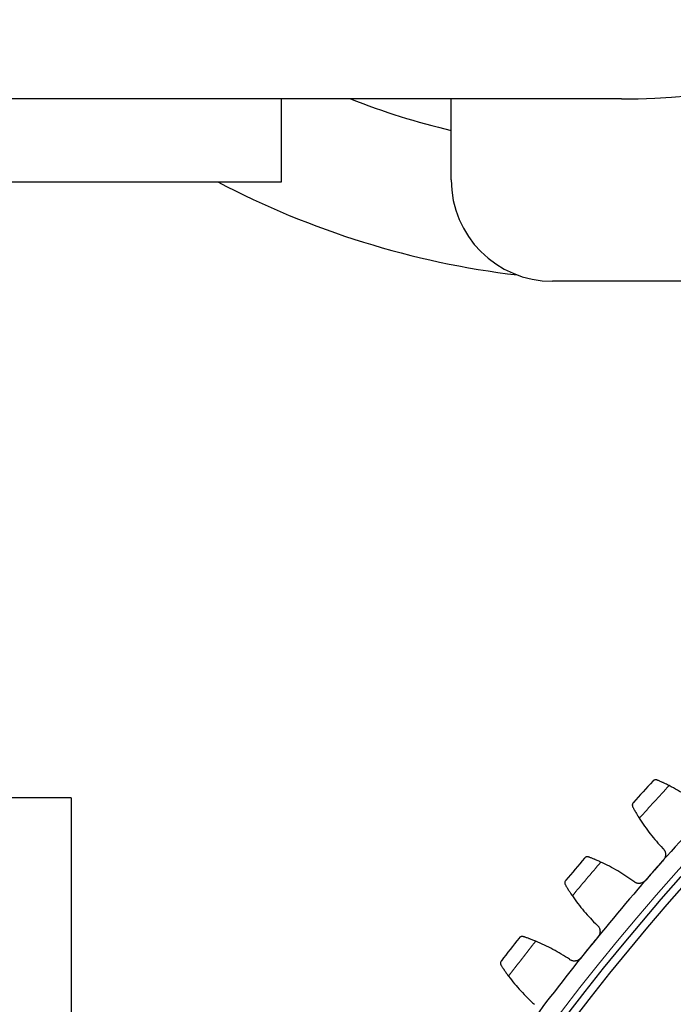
# Model space of a CAD drawing. Header units: inches. Extents: x 0 to 20790, y -12 to 14700.
# Tile 238 of 256: x 9529 to 9690, y 4845 to 5088. Entities that reach past the tile are written whole.
import ezdxf

# ---------------------------------------------------------------- set-up
doc = ezdxf.new("R2010")
doc.units = ezdxf.units.IN
doc.layers.add('1', color=7, linetype='Continuous', true_color=0xffffff)

msp = doc.modelspace()

# ---------------------------------------------------------------- linework, layer by layer
at = {"layer": '1', "color": 2, "linetype": 'Continuous', "lineweight": 25}
for p, q in [((9677.269, 5068.685), (9513.269, 5068.685)), ((9593.269, 5048.185), (9593.269, 5068.685)), ((9635.189, 5048.685), (9635.189, 5068.685)), ((9513.269, 5048.185), (9593.269, 5048.185)), ((9694.35, 5023.685), (9660.189, 5023.685)), ((9541.369, 4896.185), (9453.669, 4896.185)), ((9541.369, 4896.185), (9541.369, 4671.484))]:
    msp.add_line(p, q, dxfattribs=at)
at = {"layer": '1', "color": 110, "linetype": 'Continuous', "lineweight": 13}
msp.add_circle((10152.069, 4468.685), 616.6, dxfattribs=at)
at = {"layer": '1', "color": 2, "linetype": 'Continuous', "lineweight": 25}
for radius in [615, 613]:
    msp.add_circle((10152.069, 4468.685), radius, dxfattribs=at)
for centre, radius, start, end in [((9677.269, 5238.685), 215, 276.87482, 112.99341), ((9677.269, 5238.685), 182.7, 283.31641, 117.36755), ((9677.269, 5238.685), 170, 270, 164.73227), ((9677.269, 5238.685), 182.7, 248.50599, 256.68392), ((9677.269, 5238.685), 215, 242.37758, 263.12558), ((9660.189, 5048.685), 25, 180, 270), ((10152.069, 4468.685), 636, 137.258693, 137.900543), ((10152.069, 4468.685), 621, 136.433121, 138.726115), ((10152.069, 4468.685), 636, 139.551686, 140.193537), ((10152.069, 4468.685), 621, 138.726115, 141.019108), ((10152.069, 4468.685), 636, 141.84468, 142.48653), ((10152.069, 4468.685), 621, 141.019108, 143.312102)]:
    msp.add_arc(centre, radius, start, end, dxfattribs=at)
at = {"layer": '1', "color": 110, "linetype": 'Continuous', "lineweight": 13}
for start, end in [(137.085257, 138.073978), (139.378251, 140.366972), (141.671244, 142.659966)]:
    msp.add_arc((10152.069, 4468.685), 632.294, start, end, dxfattribs=at)
at = {"layer": '1', "color": 2, "linetype": 'Continuous', "lineweight": 25}
for points, knots in [([(9686.101, 4900.573), (9686.045, 4900.597), (9685.989, 4900.615), (9685.879, 4900.64), (9685.825, 4900.648), (9685.718, 4900.654), (9685.666, 4900.654), (9685.563, 4900.644), (9685.513, 4900.635), (9685.416, 4900.61), (9685.369, 4900.595), (9685.279, 4900.557), (9685.236, 4900.535), (9685.154, 4900.486), (9685.115, 4900.459), (9685.06, 4900.414), (9685.033, 4900.391), (9685.003, 4900.362), (9684.989, 4900.347), (9684.983, 4900.34), (9684.978, 4900.336), (9684.976, 4900.334), (9684.974, 4900.332)], [0, 0, 0, 0, 0.125, 0.125, 0.25, 0.25, 0.375, 0.375, 0.5, 0.5, 0.625, 0.625, 0.75, 0.75, 0.875, 0.875, 0.9375, 0.96875, 0.984375, 0.9921875, 0.9921875, 1, 1, 1, 1]), ([(9688.997, 4899.22), (9688.85, 4899.295), (9688.705, 4899.368), (9688.421, 4899.509), (9688.141, 4899.646), (9687.872, 4899.775), (9687.674, 4899.868), (9687.609, 4899.899), (9687.512, 4899.944), (9687.48, 4899.959), (9687.417, 4899.989), (9687.385, 4900.003), (9687.229, 4900.075), (9686.99, 4900.184), (9686.77, 4900.282), (9686.56, 4900.375), (9686.46, 4900.418), (9686.342, 4900.47), (9686.319, 4900.48), (9686.273, 4900.499), (9686.205, 4900.528), (9686.142, 4900.556), (9686.101, 4900.573)], [0, 0, 0, 0, 0.125, 0.125, 0.25, 0.375, 0.375, 0.4375, 0.4375, 0.46875, 0.46875, 0.5, 0.5, 0.625, 0.75, 0.75, 0.875, 0.875, 0.90625, 0.90625, 0.9375, 1, 1, 1, 1]), ([(9680.168, 4895.072), (9680.167, 4895.071), (9680.166, 4895.07), (9680.164, 4895.068), (9680.163, 4895.067), (9680.161, 4895.063), (9680.155, 4895.057), (9680.141, 4895.041), (9680.115, 4895.009), (9680.094, 4894.98), (9680.054, 4894.921), (9680.031, 4894.88), (9679.969, 4894.751), (9679.939, 4894.659), (9679.915, 4894.512), (9679.911, 4894.462), (9679.91, 4894.384), (9679.911, 4894.358), (9679.915, 4894.306), (9679.918, 4894.279), (9679.93, 4894.199), (9679.942, 4894.145), (9679.978, 4894.037), (9680, 4893.982), (9680.029, 4893.929)], [0, 0, 0, 0, 0.0039062, 0.0039062, 0.0078125, 0.0078125, 0.015625, 0.03125, 0.0625, 0.125, 0.125, 0.25, 0.25, 0.5, 0.5, 0.625, 0.625, 0.6875, 0.6875, 0.75, 0.75, 0.875, 0.875, 1, 1, 1, 1]), ([(9680.029, 4893.929), (9680.071, 4893.851), (9680.117, 4893.767), (9680.214, 4893.588), (9680.318, 4893.398), (9680.436, 4893.187), (9680.514, 4893.049), (9680.529, 4893.021), (9680.562, 4892.965), (9680.578, 4892.936), (9680.627, 4892.85), (9680.661, 4892.791), (9680.763, 4892.613), (9680.834, 4892.491), (9680.981, 4892.241), (9681.057, 4892.113), (9681.175, 4891.917), (9681.215, 4891.851), (9681.276, 4891.75), (9681.296, 4891.717), (9681.337, 4891.649), (9681.358, 4891.615), (9681.463, 4891.444), (9681.549, 4891.306), (9681.637, 4891.166)], [0, 0, 0, 0, 0.125, 0.125, 0.25, 0.375, 0.375, 0.40625, 0.40625, 0.4375, 0.4375, 0.5, 0.5, 0.625, 0.625, 0.75, 0.75, 0.8125, 0.8125, 0.84375, 0.84375, 0.875, 0.875, 1, 1, 1, 1]), ([(9669.194, 4881.584), (9669.137, 4881.606), (9669.081, 4881.621), (9668.97, 4881.642), (9668.916, 4881.648), (9668.809, 4881.65), (9668.756, 4881.647), (9668.654, 4881.633), (9668.604, 4881.622), (9668.508, 4881.594), (9668.462, 4881.576), (9668.374, 4881.535), (9668.331, 4881.512), (9668.252, 4881.459), (9668.214, 4881.431), (9668.16, 4881.384), (9668.134, 4881.359), (9668.106, 4881.329), (9668.092, 4881.314), (9668.086, 4881.307), (9668.082, 4881.302), (9668.08, 4881.3), (9668.078, 4881.298)], [0, 0, 0, 0, 0.125, 0.125, 0.25, 0.25, 0.375, 0.375, 0.5, 0.5, 0.625, 0.625, 0.75, 0.75, 0.875, 0.875, 0.9375, 0.96875, 0.984375, 0.9921875, 0.9921875, 1, 1, 1, 1]), ([(9687.444, 4883.728), (9687.54, 4883.642), (9687.626, 4883.548), (9687.742, 4883.395), (9687.778, 4883.343), (9687.829, 4883.261), (9687.845, 4883.233), (9687.877, 4883.177), (9687.892, 4883.148), (9687.963, 4883.003), (9688.008, 4882.883), (9688.058, 4882.697), (9688.072, 4882.634), (9688.089, 4882.537), (9688.093, 4882.505), (9688.101, 4882.44), (9688.104, 4882.408), (9688.115, 4882.246), (9688.112, 4882.116), (9688.091, 4881.954), (9688.087, 4881.921), (9688.075, 4881.856), (9688.069, 4881.824), (9688.047, 4881.727), (9688.029, 4881.664), (9687.966, 4881.477), (9687.913, 4881.357), (9687.83, 4881.213), (9687.813, 4881.184), (9687.777, 4881.128), (9687.758, 4881.1), (9687.7, 4881.019), (9687.658, 4880.967), (9687.614, 4880.917)], [0, 0, 0, 0, 0.125, 0.125, 0.1875, 0.1875, 0.21875, 0.21875, 0.25, 0.25, 0.375, 0.375, 0.4375, 0.4375, 0.46875, 0.46875, 0.5, 0.5, 0.625, 0.625, 0.65625, 0.65625, 0.6875, 0.6875, 0.75, 0.75, 0.875, 0.875, 0.90625, 0.90625, 0.9375, 0.9375, 1, 1, 1, 1]), ([(9672.143, 4880.348), (9671.992, 4880.417), (9671.845, 4880.484), (9671.555, 4880.614), (9671.27, 4880.74), (9670.996, 4880.857), (9670.795, 4880.943), (9670.728, 4880.971), (9670.63, 4881.012), (9670.597, 4881.026), (9670.532, 4881.053), (9670.5, 4881.066), (9670.342, 4881.131), (9670.098, 4881.231), (9669.875, 4881.32), (9669.661, 4881.404), (9669.56, 4881.444), (9669.439, 4881.49), (9669.416, 4881.499), (9669.369, 4881.517), (9669.301, 4881.544), (9669.236, 4881.568), (9669.194, 4881.584)], [0, 0, 0, 0, 0.125, 0.125, 0.25, 0.375, 0.375, 0.4375, 0.4375, 0.46875, 0.46875, 0.5, 0.5, 0.625, 0.75, 0.75, 0.875, 0.875, 0.90625, 0.90625, 0.9375, 1, 1, 1, 1]), ([(9663.487, 4875.85), (9663.486, 4875.849), (9663.485, 4875.848), (9663.483, 4875.846), (9663.482, 4875.845), (9663.479, 4875.841), (9663.474, 4875.834), (9663.461, 4875.818), (9663.436, 4875.785), (9663.416, 4875.755), (9663.379, 4875.695), (9663.357, 4875.653), (9663.3, 4875.522), (9663.274, 4875.428), (9663.256, 4875.28), (9663.254, 4875.23), (9663.256, 4875.153), (9663.258, 4875.127), (9663.264, 4875.074), (9663.268, 4875.047), (9663.283, 4874.968), (9663.298, 4874.914), (9663.338, 4874.808), (9663.363, 4874.755), (9663.393, 4874.702)], [0, 0, 0, 0, 0.0039063, 0.0039063, 0.0078125, 0.0078125, 0.015625, 0.03125, 0.0625, 0.125, 0.125, 0.25, 0.25, 0.5, 0.5, 0.625, 0.625, 0.6875, 0.6875, 0.75, 0.75, 0.875, 0.875, 1, 1, 1, 1]), ([(9663.393, 4874.702), (9663.439, 4874.626), (9663.487, 4874.544), (9663.592, 4874.369), (9663.703, 4874.183), (9663.829, 4873.978), (9663.913, 4873.843), (9663.93, 4873.815), (9663.964, 4873.76), (9663.981, 4873.732), (9664.034, 4873.648), (9664.07, 4873.591), (9664.179, 4873.417), (9664.255, 4873.298), (9664.412, 4873.054), (9664.493, 4872.929), (9664.618, 4872.738), (9664.661, 4872.673), (9664.726, 4872.575), (9664.748, 4872.542), (9664.792, 4872.476), (9664.814, 4872.443), (9664.926, 4872.277), (9665.017, 4872.142), (9665.11, 4872.006)], [0, 0, 0, 0, 0.125, 0.125, 0.25, 0.375, 0.375, 0.40625, 0.40625, 0.4375, 0.4375, 0.5, 0.5, 0.625, 0.625, 0.75, 0.75, 0.8125, 0.8125, 0.84375, 0.84375, 0.875, 0.875, 1, 1, 1, 1]), ([(9683.08, 4875.751), (9683.036, 4875.701), (9682.944, 4875.605), (9682.793, 4875.478), (9682.684, 4875.403), (9682.599, 4875.351), (9682.571, 4875.334), (9682.513, 4875.302), (9682.483, 4875.287), (9682.335, 4875.215), (9682.213, 4875.169), (9682.054, 4875.128), (9682.022, 4875.12), (9681.974, 4875.11), (9681.958, 4875.107), (9681.926, 4875.101), (9681.845, 4875.087), (9681.699, 4875.071), (9681.57, 4875.069), (9681.441, 4875.074), (9681.376, 4875.079), (9681.182, 4875.105), (9681.057, 4875.135), (9680.875, 4875.196), (9680.816, 4875.22), (9680.728, 4875.259), (9680.699, 4875.273), (9680.641, 4875.302), (9680.613, 4875.318), (9680.473, 4875.397), (9680.369, 4875.471), (9680.271, 4875.556)], [0, 0, 0, 0, 0.0625, 0.125, 0.1875, 0.1875, 0.21875, 0.21875, 0.25, 0.25, 0.375, 0.375, 0.40625, 0.40625, 0.421875, 0.421875, 0.4375, 0.5, 0.5625, 0.5625, 0.625, 0.625, 0.75, 0.75, 0.8125, 0.8125, 0.84375, 0.84375, 0.875, 0.875, 1, 1, 1, 1]), ([(9671.21, 4864.806), (9671.31, 4864.724), (9671.4, 4864.633), (9671.521, 4864.486), (9671.56, 4864.435), (9671.614, 4864.355), (9671.631, 4864.328), (9671.665, 4864.273), (9671.681, 4864.244), (9671.758, 4864.103), (9671.808, 4863.985), (9671.866, 4863.8), (9671.882, 4863.738), (9671.902, 4863.642), (9671.908, 4863.61), (9671.918, 4863.546), (9671.923, 4863.513), (9671.941, 4863.352), (9671.942, 4863.222), (9671.928, 4863.059), (9671.925, 4863.026), (9671.916, 4862.961), (9671.911, 4862.928), (9671.892, 4862.831), (9671.877, 4862.767), (9671.822, 4862.578), (9671.773, 4862.456), (9671.697, 4862.308), (9671.68, 4862.279), (9671.647, 4862.222), (9671.629, 4862.193), (9671.574, 4862.11), (9671.535, 4862.056), (9671.493, 4862.004)], [0, 0, 0, 0, 0.125, 0.125, 0.1875, 0.1875, 0.21875, 0.21875, 0.25, 0.25, 0.375, 0.375, 0.4375, 0.4375, 0.46875, 0.46875, 0.5, 0.5, 0.625, 0.625, 0.65625, 0.65625, 0.6875, 0.6875, 0.75, 0.75, 0.875, 0.875, 0.90625, 0.90625, 0.9375, 0.9375, 1, 1, 1, 1]), ([(9653.061, 4861.934), (9653.003, 4861.953), (9652.946, 4861.966), (9652.835, 4861.983), (9652.78, 4861.986), (9652.673, 4861.984), (9652.621, 4861.979), (9652.519, 4861.961), (9652.47, 4861.949), (9652.375, 4861.916), (9652.33, 4861.897), (9652.243, 4861.852), (9652.202, 4861.827), (9652.124, 4861.772), (9652.087, 4861.741), (9652.036, 4861.692), (9652.011, 4861.667), (9651.984, 4861.635), (9651.97, 4861.619), (9651.965, 4861.612), (9651.961, 4861.608), (9651.959, 4861.606), (9651.958, 4861.603)], [0, 0, 0, 0, 0.125, 0.125, 0.25, 0.25, 0.375, 0.375, 0.5, 0.5, 0.625, 0.625, 0.75, 0.75, 0.875, 0.875, 0.9375, 0.96875, 0.984375, 0.9921875, 0.9921875, 1, 1, 1, 1]), ([(9656.056, 4860.817), (9655.903, 4860.88), (9655.753, 4860.941), (9655.459, 4861.059), (9655.169, 4861.173), (9654.891, 4861.28), (9654.686, 4861.357), (9654.618, 4861.382), (9654.518, 4861.42), (9654.485, 4861.432), (9654.419, 4861.456), (9654.387, 4861.468), (9654.226, 4861.527), (9653.979, 4861.617), (9653.751, 4861.697), (9653.535, 4861.773), (9653.432, 4861.808), (9653.31, 4861.85), (9653.286, 4861.858), (9653.238, 4861.874), (9653.169, 4861.898), (9653.103, 4861.92), (9653.061, 4861.934)], [0, 0, 0, 0, 0.125, 0.125, 0.25, 0.375, 0.375, 0.4375, 0.4375, 0.46875, 0.46875, 0.5, 0.5, 0.625, 0.75, 0.75, 0.875, 0.875, 0.90625, 0.90625, 0.9375, 1, 1, 1, 1]), ([(9647.587, 4855.976), (9647.586, 4855.975), (9647.586, 4855.974), (9647.584, 4855.972), (9647.583, 4855.97), (9647.58, 4855.967), (9647.575, 4855.96), (9647.563, 4855.943), (9647.539, 4855.909), (9647.521, 4855.878), (9647.486, 4855.816), (9647.466, 4855.774), (9647.414, 4855.64), (9647.392, 4855.546), (9647.38, 4855.398), (9647.379, 4855.347), (9647.385, 4855.27), (9647.388, 4855.244), (9647.396, 4855.192), (9647.401, 4855.165), (9647.419, 4855.086), (9647.436, 4855.033), (9647.48, 4854.929), (9647.507, 4854.877), (9647.54, 4854.825)], [0, 0, 0, 0, 0.0039062, 0.0039062, 0.0078125, 0.0078125, 0.015625, 0.03125, 0.0625, 0.125, 0.125, 0.25, 0.25, 0.5, 0.5, 0.625, 0.625, 0.6875, 0.6875, 0.75, 0.75, 0.875, 0.875, 1, 1, 1, 1]), ([(9667.169, 4856.661), (9667.127, 4856.609), (9667.039, 4856.51), (9666.893, 4856.377), (9666.787, 4856.298), (9666.705, 4856.242), (9666.677, 4856.224), (9666.62, 4856.19), (9666.591, 4856.173), (9666.446, 4856.095), (9666.326, 4856.045), (9666.169, 4855.997), (9666.137, 4855.988), (9666.09, 4855.976), (9666.074, 4855.972), (9666.041, 4855.965), (9665.961, 4855.948), (9665.817, 4855.926), (9665.687, 4855.919), (9665.558, 4855.919), (9665.493, 4855.922), (9665.299, 4855.94), (9665.172, 4855.964), (9664.988, 4856.018), (9664.928, 4856.039), (9664.838, 4856.075), (9664.809, 4856.088), (9664.75, 4856.115), (9664.721, 4856.129), (9664.579, 4856.203), (9664.471, 4856.273), (9664.37, 4856.353)], [0, 0, 0, 0, 0.0625, 0.125, 0.1875, 0.1875, 0.21875, 0.21875, 0.25, 0.25, 0.375, 0.375, 0.40625, 0.40625, 0.421875, 0.421875, 0.4375, 0.5, 0.5625, 0.5625, 0.625, 0.625, 0.75, 0.75, 0.8125, 0.8125, 0.84375, 0.84375, 0.875, 0.875, 1, 1, 1, 1]), ([(9647.54, 4854.825), (9647.588, 4854.751), (9647.64, 4854.671), (9647.752, 4854.5), (9647.871, 4854.319), (9648.005, 4854.119), (9648.093, 4853.987), (9648.111, 4853.961), (9648.148, 4853.907), (9648.166, 4853.88), (9648.222, 4853.797), (9648.26, 4853.742), (9648.377, 4853.572), (9648.457, 4853.457), (9648.623, 4853.219), (9648.709, 4853.098), (9648.843, 4852.911), (9648.888, 4852.849), (9648.957, 4852.753), (9648.98, 4852.721), (9649.026, 4852.657), (9649.05, 4852.625), (9649.168, 4852.463), (9649.265, 4852.332), (9649.364, 4852.2)], [0, 0, 0, 0, 0.125, 0.125, 0.25, 0.375, 0.375, 0.40625, 0.40625, 0.4375, 0.4375, 0.5, 0.5, 0.625, 0.625, 0.75, 0.75, 0.8125, 0.8125, 0.84375, 0.84375, 0.875, 0.875, 1, 1, 1, 1])]:
    msp.add_open_spline(points, degree=3, knots=knots, dxfattribs=at)
for points in [[(9696.927, 4894.106), (9696.311, 4894.599), (9695.055, 4895.551), (9693.106, 4896.88), (9691.09, 4898.109), (9689.702, 4898.861), (9688.997, 4899.22)], [(9681.637, 4891.166), (9682.058, 4890.496), (9682.932, 4889.181), (9684.338, 4887.285), (9685.836, 4885.462), (9686.897, 4884.297), (9687.444, 4883.728)], [(9680.271, 4875.556), (9679.635, 4876.023), (9678.342, 4876.925), (9676.341, 4878.174), (9674.278, 4879.321), (9672.861, 4880.017), (9672.143, 4880.348)], [(9687.614, 4880.917), (9686.859, 4880.056), (9686.103, 4879.195), (9685.347, 4878.334)], [(9685.347, 4878.334), (9684.592, 4877.473), (9683.836, 4876.612), (9683.08, 4875.751)], [(9665.11, 4872.006), (9665.558, 4871.353), (9666.484, 4870.075), (9667.964, 4868.236), (9669.534, 4866.475), (9670.641, 4865.353), (9671.21, 4864.806)], [(9664.37, 4856.353), (9663.716, 4856.795), (9662.388, 4857.644), (9660.339, 4858.812), (9658.231, 4859.876), (9656.788, 4860.515), (9656.056, 4860.817)], [(9671.493, 4862.004), (9670.772, 4861.113), (9670.052, 4860.223), (9669.331, 4859.332)], [(9669.331, 4859.332), (9668.61, 4858.442), (9667.89, 4857.551), (9667.169, 4856.661)], [(9649.364, 4852.2), (9649.837, 4851.566), (9650.814, 4850.325), (9652.366, 4848.547), (9654.005, 4846.85), (9655.156, 4845.774), (9655.746, 4845.25)]]:
    msp.add_open_spline(points, degree=3, dxfattribs=at)

doc.saveas('drawing.dxf')
